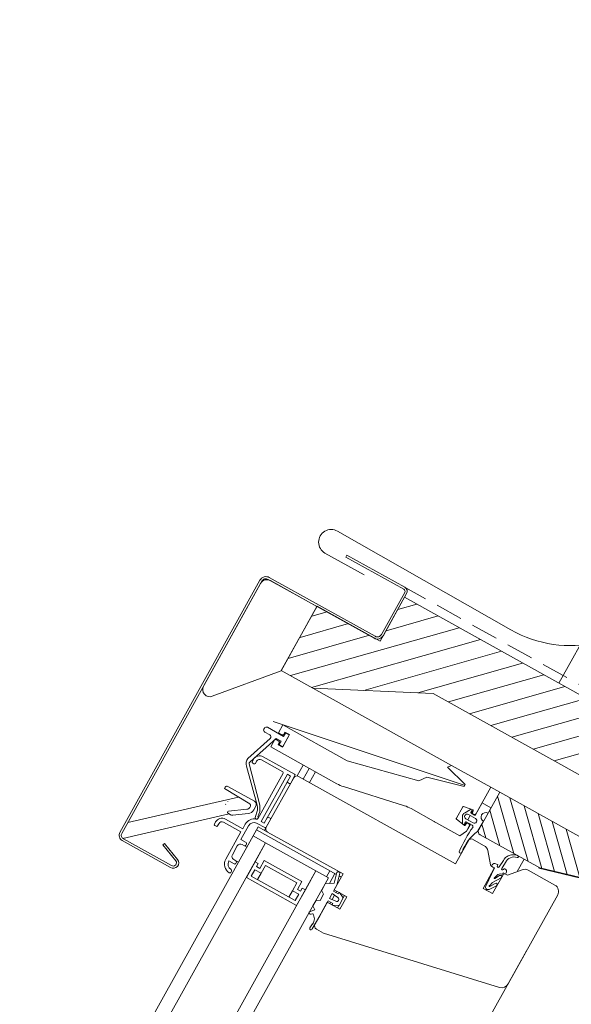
# Model space of a CAD drawing. Extents: x -613240 to -325500, y -25863 to 152403.
# Tile 92 of 254: x -389159 to -389005, y -3562 to -3288. Entities that reach past the tile are written whole.
import ezdxf

# ---------------------------------------------------------------- set-up
doc = ezdxf.new("R2010")
doc.units = 0
doc.header["$MEASUREMENT"] = 0
doc.linetypes.add('HIDDEN', pattern=[11.25, 7.5, -3.75])
for name, color, linetype, lineweight in [('Arch dachowki_Nr_Pióra__21', 7, 'Continuous', 9), ('Arch dachy_Nr_Pióra__5', 7, 'Continuous', 13), ('Arch okna_Nr_Pióra__5', 7, 'Continuous', 13)]:
    doc.layers.add(name, color=color, linetype=linetype, lineweight=lineweight)

msp = doc.modelspace()

# ---------------------------------------------------------------- linework, layer by layer
at = {"layer": 'Arch dachowki_Nr_Pióra__21', "linetype": 'Continuous'}
msp.add_line((-389008.73, -3472.77), (-386229.41, 1514.66), dxfattribs=at)
at = {"layer": 'Arch dachy_Nr_Pióra__5', "linetype": 'HIDDEN', "flags": 128}
msp.add_lwpolyline([(-388811.13, -3274.37), (-388822.73, -3295.19, -0.413433), (-388825.44, -3295.96), (-388846.24, -3284.45, 0.413433), (-388848.96, -3285.22), (-388866.64, -3316.95, -0.413433), (-388869.36, -3317.73), (-388891.96, -3305.21, 0.413433), (-388894.68, -3305.99), (-388990.46, -3477.86, -0.414214), (-388993.18, -3478.63), (-389052.11, -3445.8)], format="xyb", dxfattribs=at)
at = {"layer": 'Arch dachy_Nr_Pióra__5', "linetype": 'Continuous', "flags": 128}
msp.add_lwpolyline([(-388912.87, -3312.84), (-388900.72, -3295.92, -0.923039), (-388894.49, -3300.46), (-388975.13, -3442.15), (-388978.34, -3447.67, -0.394665), (-389022.1, -3457.91), (-389070.31, -3430.49, 1), (-389073.78, -3436.57), (-389062.84, -3442.63)], format="xyb", dxfattribs=at)
at = {"layer": 'Arch okna_Nr_Pióra__5', "linetype": 'Continuous'}
for p, q in [((-389076, -3451.32), (-389085.97, -3469.22)), ((-389058.44, -3461.1), (-389076, -3451.32)), ((-389051.62, -3448.87), (-389058.44, -3461.1)), ((-389051.62, -3448.87), (-389058.44, -3461.1)), ((-389053.52, -3452.28), (-389048.21, -3450.77)), ((-388992.22, -3481.97), (-389051.62, -3448.87)), ((-389077.45, -3454.13), (-389073.14, -3452.91)), ((-389056.8, -3458.17), (-389042.33, -3454.05)), ((-389080.73, -3460.02), (-389067.25, -3456.19)), ((-389084.01, -3465.9), (-389061.37, -3459.46)), ((-389083.37, -3470.67), (-389036.44, -3457.33)), ((-389077.49, -3473.95), (-389030.56, -3460.61)), ((-389062.97, -3474.77), (-389024.68, -3463.89)), ((-389047.93, -3475.45), (-389018.79, -3467.16)), ((-389085.97, -3469.22), (-389077.15, -3474.14)), ((-389039.44, -3477.98), (-389012.91, -3470.44)), ((-389038.54, -3495.64), (-389077.15, -3474.14)), ((-389077.15, -3474.14), (-389043.64, -3475.64)), ((-389043.64, -3475.64), (-388979.88, -3511.18)), ((-389033.55, -3481.26), (-389007.03, -3473.72)), ((-389027.67, -3484.54), (-389001.14, -3477)), ((-389021.79, -3487.82), (-388995.26, -3480.28)), ((-389015.9, -3491.1), (-388993.73, -3484.8)), ((-389010.02, -3494.38), (-388983.49, -3486.84)), ((-389093.67, -3494.01), (-389094.02, -3494.62)), ((-389093.9, -3495.03), (-389093.55, -3495.22)), ((-389093.14, -3495.11), (-389092.8, -3494.5)), ((-389091.44, -3494.11), (-389085.54, -3497.4)), ((-389082.26, -3498.08), (-389090.95, -3493.24)), ((-389085.42, -3497.81), (-389092.48, -3510.48)), ((-389091.53, -3511.23), (-389084.23, -3498.13)), ((-389084.23, -3498.13), (-389083.35, -3498.62)), ((-389079.81, -3495.55), (-389081.51, -3498.59)), ((-389078.15, -3496.48), (-389079.81, -3499.45)), ((-389078.06, -3500.42), (-389076.41, -3497.45)), ((-389090.12, -3512.82), (-389082.48, -3499.1)), ((-389086.48, -3504.22), (-389084.18, -3500.1)), ((-389083.35, -3498.62), (-389084.18, -3500.1)), ((-389084.07, -3500.51), (-389083.72, -3500.7)), ((-389083.31, -3500.59), (-389082.14, -3498.49)), ((-389082.29, -3498.75), (-389082.21, -3498.79)), ((-389081.12, -3498.72), (-389037.44, -3523.06)), ((-389101.75, -3502.12), (-389101.51, -3501.68)), ((-389094.71, -3506.36), (-389101.75, -3502.12)), ((-389100.83, -3501.49), (-389093.4, -3505.61)), ((-389025.18, -3503.1), (-389031.02, -3513.58)), ((-389027.62, -3501.73), (-389025.18, -3503.1)), ((-388998.59, -3517.92), (-389025.18, -3503.1)), ((-389128.62, -3511.52), (-389097.88, -3504.45)), ((-389100.88, -3505.67), (-389100.93, -3505.68)), ((-389100.78, -3505.63), (-389100.82, -3505.65)), ((-389089.83, -3510.23), (-389086.48, -3504.22)), ((-389030.04, -3506.08), (-389031.92, -3509.44)), ((-389027.6, -3507.44), (-389030.04, -3506.08)), ((-389021.23, -3520.19), (-389025.78, -3504.18)), ((-389017.3, -3522.37), (-389022.33, -3504.69)), ((-389101.4, -3506.47), (-389101.44, -3506.48)), ((-389100.04, -3509.36), (-389100.73, -3508.97)), ((-389100.62, -3508.39), (-389095.48, -3507.86)), ((-389095.13, -3509.03), (-389099.45, -3509.48)), ((-389094.71, -3507.35), (-389094.53, -3507.03)), ((-389093.01, -3506.97), (-389093.59, -3508.01)), ((-389033.32, -3507.9), (-389035.01, -3508.91)), ((-389033.23, -3508.71), (-389032.9, -3508.31)), ((-389032.19, -3509.52), (-389033.15, -3508.98)), ((-389033.06, -3509.03), (-389032.55, -3508.11)), ((-389028.42, -3508.93), (-389027.6, -3507.44)), ((-389025.15, -3518), (-389027.96, -3508.1)), ((-389013.45, -3524.33), (-389018.41, -3506.87)), ((-389009.91, -3525.16), (-389014.49, -3509.06)), ((-389100.44, -3509.14), (-389130.04, -3515.95)), ((-389117.75, -3511.4), (-389117.8, -3511.41)), ((-389117.56, -3511.84), (-389117.61, -3511.85)), ((-389104.2, -3511.38), (-389104.55, -3511.99)), ((-389101.97, -3511.48), (-389097.17, -3514.16)), ((-389096.68, -3513.28), (-389101.48, -3510.61)), ((-389092.63, -3511.77), (-389090.53, -3512.93)), ((-389090.66, -3511.72), (-389091.53, -3511.23)), ((-389089.83, -3510.23), (-389090.66, -3511.72)), ((-389090.12, -3512.82), (-389088.95, -3510.72)), ((-389089.07, -3510.31), (-389089.42, -3510.12)), ((-389035.51, -3509.79), (-389035.52, -3511.82)), ((-389034.96, -3511.96), (-389034.74, -3511.42)), ((-389034.92, -3512.37), (-389034.38, -3511.39)), ((-389034.59, -3510.53), (-389032.58, -3511.65)), ((-389034.46, -3511.34), (-389033.5, -3511.88)), ((-389034.06, -3510.82), (-389033.38, -3509.6)), ((-389031.89, -3510.43), (-389033.9, -3509.31)), ((-389031.39, -3514.01), (-389029.69, -3511.2)), ((-389006.37, -3525.99), (-389010.57, -3511.25)), ((-389104.43, -3512.4), (-389104.08, -3512.6)), ((-389103.67, -3512.48), (-389103.33, -3511.87)), ((-389097.17, -3514.16), (-389101.4, -3521.76)), ((-389097.22, -3516.3), (-389095.08, -3512.46)), ((-389095.95, -3511.97), (-389096.68, -3513.28)), ((-389092.84, -3513.59), (-389093.78, -3515.28)), ((-389092.84, -3513.59), (-389092.35, -3512.72)), ((-389070.58, -3526), (-389092.84, -3513.59)), ((-389089.74, -3514.18), (-389092.35, -3512.72)), ((-389090.61, -3513.69), (-389090.12, -3512.82)), ((-389090.61, -3513.69), (-389090.12, -3512.82)), ((-389068.77, -3525.86), (-389089.74, -3514.18)), ((-389033.43, -3512.15), (-389034.06, -3513.28)), ((-389033.52, -3511.87), (-389032.85, -3512.24)), ((-389029.07, -3515.82), (-389030.15, -3512.02)), ((-389002.84, -3526.82), (-389006.64, -3513.43)), ((-389348.36, -3972.11), (-389093.78, -3515.28)), ((-389344.87, -3974.05), (-389090.29, -3517.22)), ((-389095.73, -3517.13), (-389097.22, -3516.3)), ((-389093.78, -3515.28), (-389090.29, -3517.22)), ((-389090.29, -3517.22), (-389093.21, -3522.46)), ((-389076.31, -3525.01), (-389090.29, -3517.22)), ((-389037.44, -3523.06), (-389033.65, -3516.24)), ((-389033.65, -3516.24), (-389032.97, -3516.05)), ((-389032.97, -3516.05), (-389029.46, -3518)), ((-389030.63, -3514.94), (-389014.04, -3524.19)), ((-389099.55, -3520.5), (-389098.19, -3518.05)), ((-389096.83, -3517.67), (-389096.22, -3518.01)), ((-389096.22, -3518.01), (-389095.52, -3518.4)), ((-389095.81, -3517.89), (-389095.62, -3517.54)), ((-389028.47, -3519.37), (-389027.71, -3523.35)), ((-389100.53, -3522.24), (-389099.04, -3523.07)), ((-389098.56, -3522.2), (-389099.17, -3521.86)), ((-389098.63, -3522.96), (-389098.44, -3522.61)), ((-389098.56, -3522.2), (-389097.86, -3522.59)), ((-389095.64, -3526.83), (-389093.21, -3522.46)), ((-389093.21, -3522.46), (-389092.33, -3522.95)), ((-389093.21, -3522.46), (-389092.33, -3522.95)), ((-389091.95, -3524.31), (-389090.73, -3522.13)), ((-389091.95, -3524.31), (-389090.73, -3522.13)), ((-389090.73, -3522.13), (-389080.25, -3527.97)), ((-389090.73, -3522.13), (-389080.25, -3527.97)), ((-389024.16, -3522.15), (-389025.34, -3523.88)), ((-389024.61, -3524.33), (-389023.26, -3522.21)), ((-389023.89, -3521.71), (-389024.16, -3522.15)), ((-389023.52, -3521.31), (-389023.89, -3521.71)), ((-389023.3, -3521.13), (-389023.52, -3521.31)), ((-389023.06, -3520.97), (-389023.3, -3521.13)), ((-389023.26, -3522.21), (-389022.99, -3521.86)), ((-389022.8, -3520.84), (-389023.06, -3520.97)), ((-389022.99, -3521.86), (-389022.64, -3521.56)), ((-389022.52, -3520.72), (-389022.8, -3520.84)), ((-389022.64, -3521.56), (-389022.21, -3521.33)), ((-389022.23, -3520.63), (-389022.52, -3520.72)), ((-389021.93, -3520.57), (-389022.23, -3520.63)), ((-389022.21, -3521.33), (-389021.74, -3521.18)), ((-389021.62, -3520.53), (-389021.93, -3520.57)), ((-389021.74, -3521.18), (-389021.25, -3521.12)), ((-389021.32, -3520.52), (-389021.62, -3520.53)), ((-389020.71, -3520.56), (-389021.32, -3520.52)), ((-389021.25, -3521.12), (-389020.76, -3521.14)), ((-389020.76, -3521.14), (-389020.29, -3521.24)), ((-389020.43, -3520.63), (-389020.71, -3520.56)), ((-389019.94, -3520.9), (-389020.43, -3520.63)), ((-389020.33, -3525.21), (-389018.4, -3521.76)), ((-389076.31, -3525.01), (-389330.88, -3981.81)), ((-389100, -3525.4), (-389099.8, -3525.05)), ((-389094.28, -3526.44), (-389093.31, -3524.7)), ((-389093.31, -3524.7), (-389091.56, -3525.67)), ((-389092.33, -3522.95), (-389092.82, -3523.82)), ((-389092.33, -3522.95), (-389092.82, -3523.82)), ((-389092.82, -3523.82), (-389091.95, -3524.31)), ((-389092.82, -3523.82), (-389091.95, -3524.31)), ((-389091.56, -3525.67), (-389090.34, -3523.49)), ((-389090.34, -3523.49), (-389081.61, -3528.35)), ((-389079.23, -3530.25), (-389076.31, -3525.01)), ((-389076.31, -3525.01), (-389072.82, -3526.96)), ((-389073.34, -3526.67), (-389072.4, -3524.98)), ((-389070.45, -3525.47), (-389071.19, -3528.42)), ((-389026.86, -3524.6), (-389029.78, -3529.85)), ((-389026.62, -3524.17), (-389029.07, -3529.21)), ((-389027.29, -3523.33), (-389027.49, -3523.68)), ((-389027.49, -3523.68), (-389027.48, -3523.67)), ((-389027.49, -3523.68), (-389027.06, -3523.92)), ((-389027.46, -3523.7), (-389027.05, -3523.92)), ((-389027.06, -3523.92), (-389026.62, -3524.17)), ((-389025.84, -3523.23), (-389026.21, -3523.02)), ((-389025.82, -3523.61), (-389025.76, -3523.5)), ((-389024.37, -3525.88), (-389024.17, -3525.53)), ((-389024.17, -3525.53), (-389023.55, -3525.87)), ((-389024.07, -3524.48), (-389024.13, -3524.59)), ((-389022.73, -3526.13), (-389018.94, -3524.68)), ((-389017.25, -3524.81), (-389009.82, -3528.95)), ((-389014.31, -3524.27), (-389014.21, -3524.1)), ((-389003.04, -3526.91), (-389014.31, -3524.27)), ((-389014.04, -3524.19), (-389000.79, -3527.3)), ((-389072.82, -3526.96), (-389327.38, -3983.76)), ((-389081.67, -3534.62), (-389095.64, -3526.83)), ((-389082.05, -3533.26), (-389094.28, -3526.44)), ((-389091.56, -3525.67), (-389092.53, -3527.42)), ((-389080.25, -3527.97), (-389081.46, -3530.15)), ((-389080.25, -3527.97), (-389081.46, -3530.15)), ((-389072.54, -3528.52), (-389071.01, -3525.76)), ((-389071.21, -3530.23), (-389068.77, -3525.86)), ((-389070.5, -3528.97), (-389069.67, -3525.66)), ((-389069.26, -3526.73), (-389069.86, -3526.4)), ((-389027.21, -3528.26), (-389024.78, -3526.96)), ((-389027.16, -3531.31), (-389024.24, -3526.06)), ((-389026.65, -3526.93), (-389026, -3526.26)), ((-389025.25, -3526.31), (-389026.54, -3527.09)), ((-389024.69, -3526.87), (-389024.64, -3526.78)), ((-389024.56, -3525.88), (-389024.5, -3525.92)), ((-389023.56, -3525.87), (-389023.55, -3525.86)), ((-389023.56, -3525.87), (-389023.15, -3526.1)), ((-389023.55, -3525.87), (-389023.37, -3525.56)), ((-389082.82, -3530.54), (-389083.8, -3532.29)), ((-389081.61, -3528.35), (-389082.82, -3530.54)), ((-389082.82, -3530.54), (-389081.08, -3531.51)), ((-389079.23, -3530.25), (-389081.67, -3534.62)), ((-389081.46, -3530.15), (-389080.59, -3530.64)), ((-389081.46, -3530.15), (-389080.59, -3530.64)), ((-389080.59, -3530.64), (-389080.11, -3529.77)), ((-389080.59, -3530.64), (-389080.11, -3529.77)), ((-389080.11, -3529.77), (-389079.23, -3530.25)), ((-389080.11, -3529.77), (-389079.23, -3530.25)), ((-389074.73, -3530.38), (-389074.17, -3531.45)), ((-389073.74, -3528.61), (-389074.7, -3530.33)), ((-389071.19, -3528.42), (-389073.74, -3528.61)), ((-389071.42, -3530.62), (-389070.5, -3528.97)), ((-389070.11, -3531.35), (-389071.42, -3530.62)), ((-389067.71, -3532.18), (-389071.21, -3530.23)), ((-389070.48, -3530.63), (-389070.7, -3531.02)), ((-389029.78, -3529.85), (-389027.16, -3531.31)), ((-389028.15, -3530.15), (-389026.04, -3529.15)), ((-389028.04, -3529.05), (-389027.99, -3529.03)), ((-389027.99, -3529.03), (-389027.99, -3529.03)), ((-389027.95, -3529.02), (-389027.28, -3528.3)), ((-389026.44, -3528.46), (-389027.93, -3529.32)), ((-389081.08, -3531.51), (-389082.05, -3533.26)), ((-389076.34, -3533.29), (-389077.16, -3534.75)), ((-389076.56, -3539.84), (-389073.15, -3533.72)), ((-389075.15, -3533.19), (-389076.34, -3533.29)), ((-389075.24, -3537.46), (-389072.93, -3533.33)), ((-389074.17, -3531.45), (-389075.15, -3533.19)), ((-389073.15, -3533.72), (-389069.66, -3535.67)), ((-389072.93, -3533.33), (-389071.62, -3534.06)), ((-389072.57, -3532.67), (-389071.79, -3531.28)), ((-389070.76, -3533.45), (-389072.57, -3532.67)), ((-389072.21, -3533.73), (-389072.43, -3534.12)), ((-389071.11, -3531.75), (-389071.81, -3533)), ((-389071.79, -3531.28), (-389070.17, -3532.41)), ((-389069.94, -3531.04), (-389070.11, -3531.35)), ((-389069.88, -3534.63), (-389068.71, -3532.53)), ((-389068.71, -3532.53), (-389069.77, -3531.04)), ((-389069.66, -3535.67), (-389067.71, -3532.18)), ((-389068.74, -3532.48), (-389068.37, -3531.81)), ((-389009.04, -3531.67), (-389022.86, -3556.46)), ((-389076.61, -3535.82), (-389077.92, -3536.31)), ((-389077.16, -3534.75), (-389076.61, -3535.82)), ((-389071.62, -3534.06), (-389071.79, -3534.36)), ((-389071.7, -3534.51), (-389069.88, -3534.63)), ((-389070.31, -3535.3), (-389069.94, -3534.63)), ((-389077.64, -3537.06), (-389077.21, -3536.9)), ((-389077.32, -3541.15), (-389075.24, -3537.46)), ((-389077.24, -3539.77), (-389077.96, -3540.85)), ((-389074.21, -3542.29), (-389076.17, -3541.2)), ((-389025.2, -3557.4), (-389074.21, -3542.29)), ((-389017.71, -3547.22), (-389276.67, -4011.92))]:
    msp.add_line(p, q, dxfattribs=at)
at = {"layer": 'Arch okna_Nr_Pióra__5', "linetype": 'Continuous', "flags": 128}
for points in [[(-389116.46, -3523.51), (-389129.88, -3516.06, -0.414214), (-389130.31, -3514.56), (-389091.35, -3444.4, -0.414214), (-389089.59, -3443.9), (-389060.12, -3460.26, 0.414462), (-389057.54, -3459.52), (-389051.07, -3447.86, 0.414211), (-389051.57, -3446.09), (-389067.66, -3437.16), (-389067.95, -3437.69), (-389051.86, -3446.62, -0.414211), (-389051.59, -3447.57), (-389058.06, -3459.23, -0.414214), (-389059.83, -3459.73), (-389089.29, -3443.37, 0.414214), (-389091.88, -3444.11), (-389130.84, -3514.27, 0.414214), (-389130.18, -3516.58), (-389116.75, -3524.04, 0.840342), (-389114.82, -3521.8), (-389118.43, -3517.4), (-389118.89, -3517.78), (-389115.29, -3522.18, -0.85297)], [(-389076.04, -3451.42), (-389088.96, -3444.23, 0.414214), (-389091.68, -3445.01), (-389107.56, -3473.58, 0.694861), (-389105.13, -3476.43), (-389086, -3469.33)], [(-389045.43, -3498.88), (-389035.03, -3501.49), (-389034.74, -3500.98), (-389039.69, -3496.18), (-389038.54, -3495.64), (-389027.62, -3501.73), (-389031.71, -3509.06, -1), (-389032.67, -3508.53), (-389032.54, -3508.3, 0.465046), (-389032.66, -3507.98), (-389035.22, -3507.08, 0.365145), (-389035.46, -3507.17), (-389037.24, -3510.37, 0.428069), (-389037.15, -3510.65), (-389035.08, -3512.32, 0.46504), (-389034.74, -3512.25), (-389034.62, -3512.02, -1), (-389033.65, -3512.56), (-389034.42, -3513.92), (-389036.28, -3515.22), (-389042.92, -3511.52, -0.000004), (-389043.62, -3511.13), (-389049.82, -3507.67, 0.050993), (-389051.69, -3506.87), (-389068.59, -3501.55, -0.050993), (-389070.46, -3500.75), (-389088.89, -3490.48), (-389087.68, -3488.29), (-389086.63, -3488.88, -0.414214), (-389086.51, -3489.29), (-389086.85, -3489.9), (-389085.63, -3490.58), (-389083.68, -3487.09), (-389084.91, -3486.4), (-389085.25, -3487.02, -0.414214), (-389085.65, -3487.13), (-389086.7, -3486.55), (-389085.49, -3484.36), (-389067.58, -3494.34), (-389047.68, -3499.93)], [(-389089.12, -3487.16, -0.515682), (-389089.01, -3488.13), (-389095.27, -3493.73, 0.233134), (-389095.61, -3495.82), (-389092.78, -3506.38, -0.147917), (-389092.56, -3508.09), (-389093.17, -3510.17, 1.702342), (-389092.51, -3509.94), (-389091.95, -3508.49, 0.082749), (-389091.98, -3506.3), (-389094.92, -3495.19, -0.277115), (-389094.73, -3494.76), (-389087.36, -3488.15), (-389086, -3488.88), (-389086.49, -3489.76, 0.414214), (-389086.45, -3489.89), (-389085.58, -3490.38, 0.421367), (-389085.44, -3490.34), (-389083.74, -3487.28, 0.414208), (-389083.78, -3487.15), (-389084.65, -3486.66, 0.414214), (-389084.79, -3486.7), (-389085.28, -3487.57), (-389089.82, -3485.05, 0.414214), (-389090.64, -3485.28), (-389090.78, -3485.54, 0.414214), (-389090.55, -3486.36)]]:
    msp.add_lwpolyline(points, format="xyb", close=True, dxfattribs=at)
msp.add_lwpolyline([(-389035.07, -3501.15), (-389088.2, -3483.44)], dxfattribs=at)
at = {"layer": 'Arch okna_Nr_Pióra__5', "linetype": 'Continuous'}
for centre, radius, start, end in [((-389093.75, -3494.77), 0.3, 150.8707, 240.8707), ((-389091.93, -3494.98), 2, 60.8707, 150.8707), ((-389093.4, -3494.96), 0.3, 240.8707, 330.8707), ((-389091.93, -3494.98), 1, 60.8707, 150.8707), ((-389085.68, -3497.66), 0.3, 330.8707, 60.8707), ((-389082.4, -3498.35), 0.3, 330.8707, 60.8707), ((-389083.92, -3500.25), 0.3, 150.8707, 240.8707), ((-389083.57, -3500.44), 0.3, 240.8707, 330.8707), ((-389081.61, -3499.59), 1, 60.8707, 150.8707), ((-389101.07, -3501.92), 0.5, 60.9551, 150.9551), ((-389094.97, -3506.79), 0.5, 330.9551, 58.9325), ((-389093.88, -3506.49), 1, 330.9551, 60.9551), ((-389100.58, -3508.7), 0.31, 95.9551, 240.9551), ((-389095.58, -3506.86), 1, 275.9551, 330.9551), ((-389095.33, -3507.04), 2, 275.9551, 330.9551), ((-389034.51, -3509.77), 1, 120.5574, 181.184), ((-389033.16, -3508.16), 0.3, 330.8707, 120.5574), ((-389033.05, -3508.81), 0.2, 150.8707, 240.8707), ((-389029.06, -3510.06), 1.3, 60.8707, 240.8707), ((-389102.46, -3512.35), 2, 60.8707, 150.8707), ((-389102.46, -3512.35), 1, 60.8707, 150.8707), ((-389099.55, -3508.49), 1, 240.9551, 275.9551), ((-389093.5, -3513.34), 2.8, 75.8255, 150.8707), ((-389093.5, -3513.34), 1.8, 60.8707, 150.8707), ((-389092.74, -3510.33), 0.3, 255.8255, 330.8707), ((-389089.57, -3510.38), 0.3, 60.8707, 150.8707), ((-389089.22, -3510.57), 0.3, 330.8707, 60.8707), ((-389035.22, -3511.81), 0.3, 181.184, 330.8707), ((-389034.24, -3509.92), 0.7, 60.8707, 240.8707), ((-389034.56, -3511.52), 0.2, 60.8707, 150.8707), ((-389032.24, -3511.04), 0.7, 240.8707, 60.8707), ((-389032.09, -3509.34), 0.2, 240.8707, 330.8707), ((-389104.28, -3512.14), 0.3, 150.8707, 240.8707), ((-389103.93, -3512.33), 0.3, 240.8707, 330.8707), ((-389090.38, -3512.67), 0.3, 240.8707, 330.8707), ((-389089.25, -3513.3), 1, 150.8707, 240.8707), ((-389006.14, -3532.02), 32.7, 144.0237, 157.8578), ((-389023.9, -3523.99), 12.48, 126.8812, 160.0963), ((-389033.6, -3512.05), 0.2, 330.8707, 60.8707), ((-389033.09, -3512.68), 0.5, 345.4369, 60.8707), ((-389030.15, -3514.07), 1, 150.8707, 240.8707), ((-389095.88, -3517.39), 0.3, 330.8707, 60.8707), ((-389097.32, -3518.54), 1, 60.8707, 150.8707), ((-389096.07, -3517.74), 0.3, 240.8707, 330.8707), ((-389036.03, -3519.7), 0.4, 178.3139, 355.058), ((-389030.44, -3519.75), 2, 10.8707, 60.8707), ((-389098.96, -3523.12), 2.8, 150.8707, 238.5782), ((-389098.96, -3523.12), 1.8, 150.807, 238.1413), ((-389098.68, -3520.98), 1, 150.8707, 240.8707), ((-389098.7, -3522.46), 0.3, 330.8707, 60.8707), ((-389020.22, -3520.97), 0.282, 253.9155, 14.1298), ((-389100.26, -3525.26), 0.3, 238.5782, 330.8707), ((-389100.06, -3524.91), 0.3, 330.8707, 58.1413), ((-389098.9, -3522.81), 0.3, 240.8707, 330.8707), ((-389070.07, -3525.61), 0.402, 352.399, 160.6182), ((-389027.22, -3523.26), 0.5, 190.8707, 240.8707), ((-389026.6, -3523.72), 0.8, 60.8714, 150.8714), ((-389027.3, -3524.36), 0.5, 330.8707, 60.8707), ((-389025.58, -3523.74), 0.275, 150.8714, 240.31), ((-389025.93, -3523.4), 0.2, 330.8714, 60.8714), ((-389025.58, -3523.74), 0.275, 240.3099, 330.8714), ((-389024.37, -3524.46), 0.275, 150.9188, 240.8716), ((-389024.37, -3524.46), 0.275, 240.8714, 330.8714), ((-389023.89, -3524.58), 0.2, 48.8943, 150.8714), ((-389024.07, -3525.17), 0.8, 330.8714, 66.8518), ((-389018.23, -3526.55), 2, 60.8707, 110.8707), ((-389027.2, -3528.35), 0.1, 98.0876, 145.0876), ((-389026.59, -3527.01), 0.1, 125.9337, 305.5203), ((-389024.94, -3527.38), 1.54, 75.854, 133.3985), ((-389025.01, -3526.63), 0.4, 35.5203, 125.5249), ((-389025.01, -3526.63), 0.4, 305.5203, 323.4183), ((-389025.01, -3526.63), 0.4, 338.3246, 35.5203), ((-389024.45, -3525.83), 0.1, 242.8825, 330.8714), ((-389023.8, -3526.31), 0.5, 60.8707, 150.8707), ((-389022.91, -3525.66), 0.5, 240.8707, 290.8707), ((-389069.86, -3531.09), 0.101, 31.2824, 150.8707), ((-389028.44, -3529.51), 0.7, 154.0876, 294.531), ((-389028, -3529.19), 0.15, 103.1333, 299.9779), ((-389028.01, -3528.94), 0.1, 283.1346, 308.4319), ((-389026.24, -3528.81), 0.4, 29.9777, 119.96), ((-389026.24, -3528.81), 0.4, 299.9779, 29.9777), ((-389010.79, -3530.7), 2, 330.8707, 60.8707), ((-389070.52, -3532.9), 0.6, 246.7839, 54.9574), ((-389077.78, -3536.69), 0.4, 110.6628, 290.6628), ((-389071.71, -3534.41), 0.1, 150.8707, 270.4589), ((-389079.09, -3538.32), 2.36, 321.9153, 37.0648), ((-389077.66, -3541.05), 0.357, 146.9054, 343.1286), ((-389075.69, -3540.32), 1, 150.8707, 240.8707), ((-389024.61, -3555.49), 2, 252.8707, 330.8707)]:
    msp.add_arc(centre, radius, start, end, dxfattribs=at)

doc.saveas('drawing.dxf')
